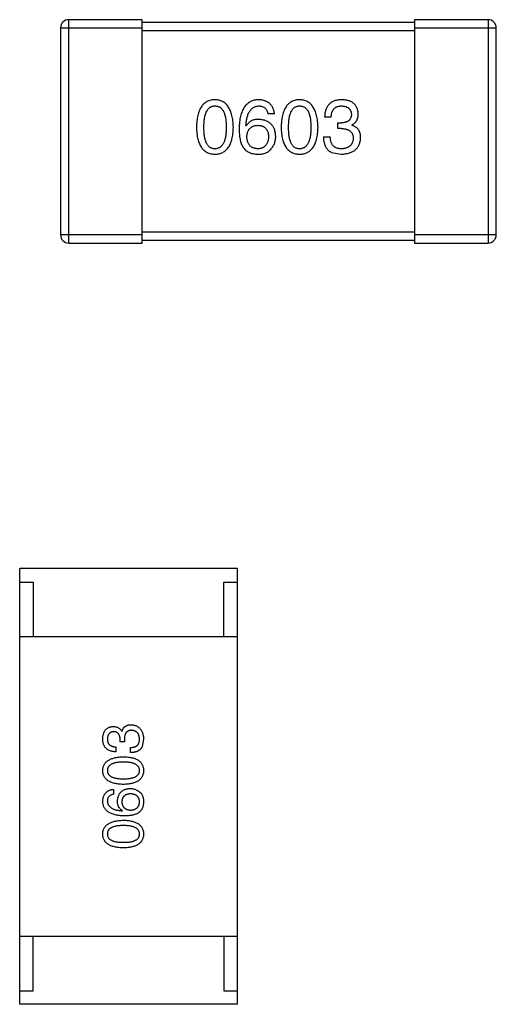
# Model space of a CAD drawing. Header units: inches. Extents: x -39 to 106, y -45 to 75.
# Tile 155 of 222: x 24.71 to 26.46, y 34.37 to 37.98. Entities that reach past the tile are written whole.
import ezdxf

# ---------------------------------------------------------------- set-up
doc = ezdxf.new("R2010")
doc.units = ezdxf.units.IN
doc.header["$LTSCALE"] = 1.21
doc.header["$MEASUREMENT"] = 0
doc.layers.get('0').update_dxf_attribs({"linetype": 'CONTINUOUS'})

msp = doc.modelspace()

# ---------------------------------------------------------------- linework, layer by layer
at = {"color": 7, "linetype": 'Continuous'}
for p, q in [((24.8856, 37.1636), (24.8856, 37.9836)), ((25.1556, 37.9836), (24.8856, 37.9836)), ((25.1556, 37.1636), (25.1556, 37.9836)), ((26.1556, 37.9736), (25.1556, 37.9736)), ((26.1556, 37.9836), (26.1556, 37.1636)), ((26.4256, 37.9836), (26.1556, 37.9836)), ((26.4256, 37.9836), (26.4256, 37.1636)), ((24.8556, 37.9536), (24.8556, 37.1936)), ((24.8556, 37.9536), (25.1556, 37.9536)), ((25.1556, 37.9436), (26.1556, 37.9436)), ((26.1556, 37.9536), (26.4556, 37.9536)), ((26.4556, 37.1936), (26.4556, 37.9536)), ((25.6412, 37.6374), (25.6171, 37.6374)), ((25.8493, 37.6254), (25.8253, 37.6254)), ((25.8734, 37.5838), (25.8734, 37.6046)), ((25.8734, 37.6046), (25.8865, 37.6046)), ((25.9247, 37.5969), (25.9247, 37.5958)), ((25.5374, 37.5937), (25.5363, 37.5948)), ((25.8854, 37.5838), (25.8734, 37.5838)), ((25.8209, 37.5532), (25.846, 37.5532)), ((25.8504, 37.4964), (25.8865, 37.4898)), ((26.1556, 37.2036), (25.1556, 37.2036)), ((25.1556, 37.1936), (24.8556, 37.1936)), ((24.8856, 37.1636), (25.1556, 37.1636)), ((25.1556, 37.1736), (26.1556, 37.1736)), ((26.4556, 37.1936), (26.1556, 37.1936)), ((26.1556, 37.1636), (26.4256, 37.1636)), ((24.7054, 34.3687), (24.7054, 35.9687)), ((25.5054, 35.9687), (24.7054, 35.9687)), ((25.5054, 34.3687), (25.5054, 35.9687)), ((24.7054, 35.9187), (24.7554, 35.9187)), ((24.7554, 35.9187), (24.7554, 35.7187)), ((25.4554, 35.7187), (25.4554, 35.9187)), ((25.4554, 35.9187), (25.5054, 35.9187)), ((24.7054, 35.7187), (25.5054, 35.7187)), ((25.0799, 35.3705), (25.0807, 35.3705)), ((25.0742, 35.332), (25.0742, 35.3418)), ((25.0897, 35.332), (25.0742, 35.332)), ((25.0897, 35.341), (25.0897, 35.332)), ((25.1602, 35.3418), (25.1553, 35.3148)), ((25.0586, 35.3139), (25.0586, 35.2959)), ((25.1127, 35.2926), (25.1127, 35.3115)), ((25.0496, 35.1578), (25.0496, 35.1398)), ((25.0815, 35.0791), (25.0824, 35.08)), ((24.7054, 34.6187), (25.5054, 34.6187)), ((24.7554, 34.4187), (24.7554, 34.6187)), ((25.4554, 34.6187), (25.4554, 34.4187)), ((24.7054, 34.4187), (24.7554, 34.4187)), ((25.4554, 34.4187), (25.5054, 34.4187)), ((25.5054, 34.3687), (24.7054, 34.3687))]:
    msp.add_line(p, q, dxfattribs=at)
for centre, start, end in [((24.8856, 37.9536), 90, 180), ((26.4256, 37.9536), 0, 90), ((24.8856, 37.1936), 180, 270), ((26.4256, 37.1936), 270, 0)]:
    msp.add_arc(centre, 0.03, start, end, dxfattribs=at)
for points, knots in [([(25.4224, 37.6898), (25.4197, 37.6897), (25.4145, 37.6895), (25.407, 37.6882), (25.4, 37.6861), (25.3935, 37.6832), (25.3875, 37.6796), (25.382, 37.6751), (25.3769, 37.6699), (25.3725, 37.6638), (25.3685, 37.6571), (25.365, 37.6495), (25.362, 37.6412), (25.3595, 37.6321), (25.3575, 37.6222), (25.356, 37.6116), (25.355, 37.6001), (25.3547, 37.5923), (25.3546, 37.5882)], [0, 0, 0, 0, 0.057911, 0.113262, 0.165956, 0.217443, 0.268511, 0.319665, 0.372, 0.426129, 0.483365, 0.543779, 0.607756, 0.676562, 0.749704, 0.827713, 0.911177, 1, 1, 1, 1]), ([(25.4901, 37.5882), (25.49, 37.5922), (25.4896, 37.6), (25.4885, 37.6113), (25.4869, 37.6219), (25.4848, 37.6317), (25.4823, 37.6407), (25.4793, 37.649), (25.4757, 37.6565), (25.4717, 37.6633), (25.4672, 37.6693), (25.4623, 37.6746), (25.4568, 37.6791), (25.4508, 37.6828), (25.4444, 37.6857), (25.4375, 37.6879), (25.4301, 37.6894), (25.425, 37.6897), (25.4224, 37.6898)], [0, 0, 0, 0, 0.088475, 0.171606, 0.249595, 0.322626, 0.391327, 0.455765, 0.516374, 0.573675, 0.628522, 0.681161, 0.732559, 0.783563, 0.83504, 0.887639, 0.942585, 1, 1, 1, 1]), ([(25.5833, 37.6898), (25.5804, 37.6897), (25.5749, 37.6893), (25.5669, 37.6879), (25.5594, 37.6856), (25.5525, 37.6825), (25.5461, 37.6787), (25.5402, 37.674), (25.5348, 37.6685), (25.5301, 37.6622), (25.5258, 37.6552), (25.5221, 37.6473), (25.5189, 37.6387), (25.5163, 37.6292), (25.5142, 37.619), (25.5127, 37.608), (25.5115, 37.5962), (25.5113, 37.588), (25.5111, 37.5838)], [0, 0, 0, 0, 0.058957, 0.115262, 0.16907, 0.221312, 0.273147, 0.324961, 0.377649, 0.432026, 0.488925, 0.549039, 0.612912, 0.680653, 0.753056, 0.830314, 0.912483, 1, 1, 1, 1]), ([(25.6412, 37.6374), (25.6409, 37.6394), (25.6405, 37.6433), (25.6392, 37.6489), (25.6376, 37.6542), (25.6356, 37.6591), (25.6333, 37.6637), (25.6305, 37.6678), (25.6275, 37.6717), (25.6241, 37.6752), (25.6202, 37.6783), (25.616, 37.681), (25.6115, 37.6834), (25.6065, 37.6854), (25.6012, 37.6871), (25.5956, 37.6884), (25.5895, 37.6893), (25.5854, 37.6897), (25.5833, 37.6898)], [0, 0, 0, 0, 0.06947, 0.136096, 0.199592, 0.260665, 0.319672, 0.377156, 0.433415, 0.489984, 0.546535, 0.604276, 0.663499, 0.725182, 0.788953, 0.855683, 0.926216, 1, 1, 1, 1]), ([(25.7332, 37.6898), (25.7306, 37.6897), (25.7254, 37.6895), (25.7179, 37.6882), (25.7109, 37.6861), (25.7044, 37.6832), (25.6983, 37.6796), (25.6928, 37.6751), (25.6878, 37.6699), (25.6833, 37.6638), (25.6793, 37.6571), (25.6759, 37.6495), (25.6729, 37.6412), (25.6704, 37.6321), (25.6684, 37.6222), (25.6669, 37.6116), (25.6659, 37.6001), (25.6656, 37.5923), (25.6655, 37.5882)], [0, 0, 0, 0, 0.057911, 0.113262, 0.165956, 0.217443, 0.268511, 0.319665, 0.372, 0.426129, 0.483365, 0.543779, 0.607756, 0.676562, 0.749704, 0.827713, 0.911177, 1, 1, 1, 1]), ([(25.801, 37.5882), (25.8008, 37.5922), (25.8005, 37.6), (25.7993, 37.6113), (25.7977, 37.6219), (25.7957, 37.6317), (25.7932, 37.6407), (25.7901, 37.649), (25.7866, 37.6565), (25.7826, 37.6633), (25.7781, 37.6693), (25.7731, 37.6746), (25.7677, 37.6791), (25.7617, 37.6828), (25.7553, 37.6857), (25.7483, 37.6879), (25.741, 37.6894), (25.7358, 37.6897), (25.7332, 37.6898)], [0, 0, 0, 0, 0.088475, 0.171606, 0.249595, 0.322626, 0.391327, 0.455765, 0.516374, 0.573675, 0.628522, 0.681161, 0.732559, 0.783563, 0.83504, 0.887639, 0.942585, 1, 1, 1, 1]), ([(25.8887, 37.6898), (25.8862, 37.6898), (25.8813, 37.6896), (25.8742, 37.6887), (25.8675, 37.6874), (25.8614, 37.6855), (25.8557, 37.6832), (25.8505, 37.6804), (25.8458, 37.6771), (25.8416, 37.6732), (25.8378, 37.669), (25.8346, 37.6641), (25.8318, 37.6588), (25.8295, 37.6531), (25.8277, 37.6468), (25.8264, 37.6401), (25.8255, 37.6329), (25.8254, 37.6279), (25.8253, 37.6254)], [0, 0, 0, 0, 0.073232, 0.142595, 0.207997, 0.270074, 0.329156, 0.386529, 0.441846, 0.496976, 0.551877, 0.607941, 0.665637, 0.725446, 0.788542, 0.855101, 0.925196, 1, 1, 1, 1]), ([(25.9488, 37.6385), (25.9486, 37.6405), (25.9483, 37.6444), (25.9472, 37.65), (25.9458, 37.6552), (25.9439, 37.6601), (25.9416, 37.6646), (25.9389, 37.6688), (25.9357, 37.6726), (25.9321, 37.676), (25.9282, 37.6791), (25.9237, 37.6817), (25.9189, 37.684), (25.9137, 37.6859), (25.908, 37.6875), (25.9019, 37.6886), (25.8954, 37.6895), (25.891, 37.6897), (25.8887, 37.6898)], [0, 0, 0, 0, 0.067521, 0.132139, 0.193339, 0.252064, 0.309083, 0.364848, 0.420021, 0.475612, 0.532002, 0.589602, 0.649896, 0.712634, 0.778603, 0.848416, 0.922155, 1, 1, 1, 1]), ([(25.3819, 37.5882), (25.382, 37.5914), (25.382, 37.5975), (25.3825, 37.6065), (25.3833, 37.6148), (25.3843, 37.6225), (25.3858, 37.6295), (25.3875, 37.636), (25.3895, 37.6419), (25.3919, 37.6471), (25.3946, 37.6518), (25.3976, 37.6558), (25.4009, 37.6592), (25.4046, 37.6621), (25.4086, 37.6643), (25.4129, 37.6658), (25.4175, 37.6667), (25.4207, 37.6668), (25.4224, 37.6669)], [0, 0, 0, 0, 0.096452, 0.187278, 0.271765, 0.350519, 0.423437, 0.491321, 0.554011, 0.612224, 0.666281, 0.717003, 0.764884, 0.811423, 0.856783, 0.902993, 0.950236, 1, 1, 1, 1]), ([(25.4224, 37.6669), (25.424, 37.6668), (25.4273, 37.6667), (25.4321, 37.6658), (25.4365, 37.6643), (25.4406, 37.6621), (25.4444, 37.6592), (25.4478, 37.6558), (25.4509, 37.6518), (25.4537, 37.6472), (25.4561, 37.6419), (25.4582, 37.636), (25.46, 37.6296), (25.4614, 37.6225), (25.4625, 37.6148), (25.4633, 37.6065), (25.4638, 37.5975), (25.4639, 37.5914), (25.4639, 37.5882)], [0, 0, 0, 0, 0.050604, 0.098688, 0.145699, 0.191791, 0.238625, 0.286717, 0.337546, 0.391814, 0.449755, 0.512106, 0.579685, 0.652048, 0.730262, 0.814146, 0.904281, 1, 1, 1, 1]), ([(25.5363, 37.5948), (25.5365, 37.5976), (25.5369, 37.6031), (25.5379, 37.611), (25.5392, 37.6185), (25.5407, 37.6254), (25.5426, 37.6318), (25.5448, 37.6376), (25.5473, 37.643), (25.5501, 37.6478), (25.5532, 37.652), (25.5566, 37.6558), (25.5603, 37.659), (25.5643, 37.6616), (25.5686, 37.6638), (25.5732, 37.6653), (25.5781, 37.6665), (25.5815, 37.6668), (25.5833, 37.6669)], [0, 0, 0, 0, 0.089218, 0.173709, 0.252753, 0.326963, 0.397099, 0.462534, 0.524018, 0.582178, 0.637235, 0.689955, 0.741228, 0.791618, 0.841661, 0.892925, 0.945259, 1, 1, 1, 1]), ([(25.5833, 37.6669), (25.5855, 37.6668), (25.5899, 37.6667), (25.596, 37.6652), (25.6014, 37.6629), (25.6061, 37.6597), (25.61, 37.6554), (25.6132, 37.6502), (25.6157, 37.6441), (25.6166, 37.6397), (25.6171, 37.6374)], [0, 0, 0, 0, 0.136586, 0.261496, 0.378089, 0.490612, 0.605522, 0.725767, 0.8561, 1, 1, 1, 1]), ([(25.6928, 37.5882), (25.6928, 37.5914), (25.6929, 37.5975), (25.6934, 37.6065), (25.6941, 37.6148), (25.6952, 37.6225), (25.6967, 37.6295), (25.6983, 37.636), (25.7004, 37.6419), (25.7028, 37.6471), (25.7054, 37.6518), (25.7084, 37.6558), (25.7118, 37.6592), (25.7154, 37.6621), (25.7195, 37.6643), (25.7238, 37.6658), (25.7284, 37.6667), (25.7316, 37.6668), (25.7332, 37.6669)], [0, 0, 0, 0, 0.096452, 0.187278, 0.271765, 0.350519, 0.423437, 0.491321, 0.554011, 0.612224, 0.666281, 0.717003, 0.764884, 0.811423, 0.856783, 0.902993, 0.950236, 1, 1, 1, 1]), ([(25.7332, 37.6669), (25.7349, 37.6668), (25.7382, 37.6667), (25.7429, 37.6658), (25.7474, 37.6643), (25.7515, 37.6621), (25.7552, 37.6592), (25.7587, 37.6558), (25.7617, 37.6518), (25.7646, 37.6472), (25.767, 37.6419), (25.7691, 37.636), (25.7708, 37.6296), (25.7723, 37.6225), (25.7734, 37.6148), (25.7742, 37.6065), (25.7747, 37.5975), (25.7747, 37.5914), (25.7748, 37.5882)], [0, 0, 0, 0, 0.050604, 0.098688, 0.145699, 0.191791, 0.238625, 0.286717, 0.337546, 0.391814, 0.449755, 0.512106, 0.579685, 0.652048, 0.730262, 0.814146, 0.904281, 1, 1, 1, 1]), ([(25.8493, 37.6254), (25.8494, 37.627), (25.8495, 37.6303), (25.8501, 37.635), (25.8509, 37.6394), (25.852, 37.6435), (25.8534, 37.6472), (25.8552, 37.6506), (25.8571, 37.6538), (25.8594, 37.6565), (25.8619, 37.659), (25.8648, 37.6611), (25.8679, 37.6629), (25.8713, 37.6644), (25.875, 37.6655), (25.8789, 37.6663), (25.8832, 37.6668), (25.8861, 37.6669), (25.8876, 37.6669)], [0, 0, 0, 0, 0.078134, 0.15164, 0.221358, 0.286689, 0.348614, 0.407697, 0.464247, 0.520153, 0.574432, 0.629291, 0.684538, 0.742032, 0.801329, 0.863637, 0.930123, 1, 1, 1, 1]), ([(25.9236, 37.6363), (25.9236, 37.635), (25.9234, 37.6326), (25.9229, 37.6291), (25.9221, 37.6259), (25.921, 37.6229), (25.9196, 37.62), (25.9179, 37.6175), (25.916, 37.6151), (25.9138, 37.613), (25.9114, 37.6111), (25.9086, 37.6095), (25.9056, 37.6081), (25.9023, 37.6069), (25.8987, 37.606), (25.8949, 37.6053), (25.8908, 37.6048), (25.8879, 37.6047), (25.8865, 37.6046)], [0, 0, 0, 0, 0.067741, 0.131599, 0.192143, 0.249977, 0.306453, 0.361639, 0.416449, 0.471489, 0.527582, 0.584873, 0.644974, 0.70814, 0.77492, 0.845909, 0.920585, 1, 1, 1, 1]), ([(25.8876, 37.6669), (25.889, 37.6668), (25.8916, 37.6667), (25.8955, 37.6662), (25.8991, 37.6655), (25.9025, 37.6647), (25.9057, 37.6635), (25.9085, 37.6621), (25.9112, 37.6606), (25.9136, 37.6587), (25.9157, 37.6567), (25.9176, 37.6544), (25.9193, 37.652), (25.9206, 37.6493), (25.9218, 37.6463), (25.9226, 37.6432), (25.9233, 37.6398), (25.9235, 37.6375), (25.9236, 37.6363)], [0, 0, 0, 0, 0.078051, 0.151197, 0.220412, 0.286742, 0.34933, 0.409464, 0.467368, 0.52298, 0.578639, 0.633998, 0.690142, 0.746855, 0.805868, 0.867776, 0.932345, 1, 1, 1, 1]), ([(25.9247, 37.5969), (25.9266, 37.5979), (25.9304, 37.5998), (25.9353, 37.6035), (25.9395, 37.6078), (25.943, 37.6127), (25.9456, 37.6183), (25.9475, 37.6245), (25.9486, 37.6313), (25.9487, 37.636), (25.9488, 37.6385)], [0, 0, 0, 0, 0.125227, 0.244792, 0.361427, 0.478215, 0.59667, 0.722058, 0.856314, 1, 1, 1, 1]), ([(25.5833, 37.6177), (25.5806, 37.6176), (25.5755, 37.6175), (25.5682, 37.6164), (25.5615, 37.6145), (25.5554, 37.6119), (25.5499, 37.6085), (25.545, 37.6043), (25.5408, 37.5993), (25.5385, 37.5956), (25.5374, 37.5937)], [0, 0, 0, 0, 0.144617, 0.279572, 0.40596, 0.526097, 0.64389, 0.760003, 0.877724, 1, 1, 1, 1]), ([(25.5396, 37.5532), (25.5397, 37.5549), (25.5399, 37.5582), (25.5406, 37.5629), (25.5416, 37.5673), (25.5428, 37.5714), (25.5444, 37.5752), (25.5462, 37.5787), (25.5483, 37.5819), (25.5507, 37.5847), (25.5534, 37.5872), (25.5564, 37.5894), (25.5596, 37.5913), (25.5631, 37.5928), (25.567, 37.5941), (25.5711, 37.595), (25.5754, 37.5956), (25.5784, 37.5958), (25.58, 37.5958)], [0, 0, 0, 0, 0.076072, 0.148369, 0.216753, 0.281358, 0.342792, 0.401604, 0.458929, 0.514444, 0.569818, 0.625343, 0.681554, 0.739608, 0.800134, 0.863477, 0.929547, 1, 1, 1, 1]), ([(25.58, 37.5958), (25.5815, 37.5958), (25.5844, 37.5956), (25.5887, 37.595), (25.5927, 37.5941), (25.5964, 37.5929), (25.5998, 37.5914), (25.603, 37.5896), (25.6058, 37.5874), (25.6085, 37.585), (25.6108, 37.5822), (25.6129, 37.5791), (25.6146, 37.5757), (25.6162, 37.572), (25.6173, 37.568), (25.6183, 37.5637), (25.619, 37.5591), (25.6192, 37.556), (25.6193, 37.5543)], [0, 0, 0, 0, 0.069884, 0.136529, 0.199638, 0.259844, 0.317774, 0.374356, 0.430026, 0.485148, 0.5409, 0.597889, 0.657472, 0.718614, 0.783613, 0.85129, 0.923712, 1, 1, 1, 1]), ([(25.6456, 37.5554), (25.6454, 37.5578), (25.6452, 37.5623), (25.6442, 37.569), (25.6428, 37.5752), (25.641, 37.581), (25.6387, 37.5864), (25.6359, 37.5913), (25.6327, 37.5959), (25.6289, 37.6), (25.6248, 37.6037), (25.6202, 37.607), (25.6151, 37.6098), (25.6097, 37.6123), (25.6037, 37.6143), (25.5973, 37.6159), (25.5904, 37.6171), (25.5857, 37.6175), (25.5833, 37.6177)], [0, 0, 0, 0, 0.071527, 0.139094, 0.20346, 0.264939, 0.323904, 0.381383, 0.437591, 0.493343, 0.549401, 0.606085, 0.664838, 0.725424, 0.788712, 0.855452, 0.925772, 1, 1, 1, 1]), ([(25.9575, 37.551), (25.9575, 37.5525), (25.9575, 37.5553), (25.957, 37.5593), (25.9565, 37.5632), (25.9555, 37.5669), (25.9544, 37.5704), (25.953, 37.5737), (25.9513, 37.5768), (25.9494, 37.5798), (25.9472, 37.5825), (25.9447, 37.585), (25.942, 37.5873), (25.9391, 37.5894), (25.9358, 37.5913), (25.9324, 37.5931), (25.9287, 37.5946), (25.9261, 37.5954), (25.9247, 37.5958)], [0, 0, 0, 0, 0.071215, 0.138707, 0.20396, 0.266995, 0.327734, 0.387609, 0.445602, 0.503345, 0.561136, 0.618597, 0.677672, 0.738255, 0.799989, 0.863961, 0.930555, 1, 1, 1, 1]), ([(25.3546, 37.5882), (25.3547, 37.5843), (25.355, 37.5766), (25.356, 37.5656), (25.3575, 37.5553), (25.3595, 37.5457), (25.362, 37.5369), (25.365, 37.5289), (25.3685, 37.5215), (25.3725, 37.515), (25.3769, 37.5091), (25.382, 37.5041), (25.3875, 37.4998), (25.3935, 37.4962), (25.4, 37.4935), (25.407, 37.4914), (25.4145, 37.4902), (25.4197, 37.49), (25.4224, 37.4898)], [0, 0, 0, 0, 0.087693, 0.170223, 0.247496, 0.319826, 0.387768, 0.451403, 0.511459, 0.568358, 0.622671, 0.675251, 0.726739, 0.778422, 0.830759, 0.884394, 0.940865, 1, 1, 1, 1]), ([(25.4224, 37.5095), (25.4207, 37.5096), (25.4175, 37.5097), (25.4129, 37.5106), (25.4086, 37.5121), (25.4046, 37.5144), (25.4009, 37.5171), (25.3976, 37.5206), (25.3946, 37.5246), (25.3919, 37.5293), (25.3895, 37.5345), (25.3875, 37.5404), (25.3858, 37.5469), (25.3843, 37.5539), (25.3833, 37.5616), (25.3825, 37.5699), (25.382, 37.5789), (25.382, 37.585), (25.3819, 37.5882)], [0, 0, 0, 0, 0.049766, 0.097012, 0.143225, 0.188786, 0.235079, 0.282962, 0.333687, 0.387747, 0.445963, 0.508657, 0.576545, 0.649868, 0.72822, 0.812712, 0.903543, 1, 1, 1, 1]), ([(25.4224, 37.4898), (25.425, 37.49), (25.4302, 37.4902), (25.4377, 37.4914), (25.4447, 37.4935), (25.4512, 37.4962), (25.4573, 37.4998), (25.4628, 37.5041), (25.4678, 37.5092), (25.4723, 37.515), (25.4763, 37.5216), (25.4797, 37.5289), (25.4827, 37.5369), (25.4852, 37.5457), (25.4872, 37.5553), (25.4887, 37.5656), (25.4897, 37.5766), (25.49, 37.5843), (25.4901, 37.5882)], [0, 0, 0, 0, 0.059134, 0.115603, 0.169236, 0.221572, 0.273254, 0.32474, 0.377319, 0.431815, 0.488555, 0.548609, 0.612242, 0.680182, 0.75251, 0.829782, 0.91231, 1, 1, 1, 1]), ([(25.4639, 37.5882), (25.4639, 37.5851), (25.4638, 37.579), (25.4633, 37.5702), (25.4625, 37.562), (25.4614, 37.5544), (25.46, 37.5473), (25.4582, 37.5409), (25.4561, 37.535), (25.4537, 37.5298), (25.4509, 37.5251), (25.4478, 37.5211), (25.4444, 37.5176), (25.4406, 37.5148), (25.4365, 37.5125), (25.4321, 37.5108), (25.4273, 37.5098), (25.424, 37.5096), (25.4224, 37.5095)], [0, 0, 0, 0, 0.094834, 0.184067, 0.267029, 0.344713, 0.417334, 0.484367, 0.546941, 0.604717, 0.65953, 0.710539, 0.759381, 0.806382, 0.853027, 0.900623, 0.949121, 1, 1, 1, 1]), ([(25.5111, 37.5838), (25.5112, 37.5803), (25.5112, 37.5734), (25.5119, 37.5634), (25.513, 37.554), (25.5146, 37.5452), (25.5165, 37.537), (25.519, 37.5294), (25.5219, 37.5224), (25.5242, 37.5182), (25.5253, 37.5161)], [0, 0, 0, 0, 0.151498, 0.29521, 0.430242, 0.557137, 0.677306, 0.790845, 0.898111, 1, 1, 1, 1]), ([(25.6655, 37.5882), (25.6656, 37.5843), (25.6659, 37.5766), (25.6669, 37.5656), (25.6684, 37.5553), (25.6704, 37.5457), (25.6729, 37.5369), (25.6759, 37.5289), (25.6793, 37.5215), (25.6834, 37.515), (25.6878, 37.5091), (25.6928, 37.5041), (25.6983, 37.4998), (25.7044, 37.4962), (25.7109, 37.4935), (25.7179, 37.4914), (25.7254, 37.4902), (25.7306, 37.49), (25.7332, 37.4898)], [0, 0, 0, 0, 0.087693, 0.170223, 0.247496, 0.319826, 0.387768, 0.451403, 0.511459, 0.568358, 0.622671, 0.675251, 0.726739, 0.778422, 0.830759, 0.884394, 0.940865, 1, 1, 1, 1]), ([(25.7332, 37.5095), (25.7316, 37.5096), (25.7284, 37.5097), (25.7238, 37.5106), (25.7194, 37.5121), (25.7155, 37.5144), (25.7118, 37.5171), (25.7084, 37.5206), (25.7054, 37.5246), (25.7028, 37.5293), (25.7004, 37.5345), (25.6983, 37.5404), (25.6967, 37.5469), (25.6952, 37.5539), (25.6941, 37.5616), (25.6934, 37.5699), (25.6929, 37.5789), (25.6928, 37.585), (25.6928, 37.5882)], [0, 0, 0, 0, 0.049766, 0.097012, 0.143225, 0.188786, 0.235079, 0.282962, 0.333687, 0.387747, 0.445963, 0.508657, 0.576545, 0.649868, 0.72822, 0.812712, 0.903543, 1, 1, 1, 1]), ([(25.7332, 37.4898), (25.7359, 37.49), (25.7411, 37.4902), (25.7486, 37.4914), (25.7556, 37.4935), (25.7621, 37.4962), (25.7681, 37.4998), (25.7737, 37.5041), (25.7787, 37.5092), (25.7832, 37.515), (25.7871, 37.5216), (25.7906, 37.5289), (25.7936, 37.5369), (25.7961, 37.5457), (25.7981, 37.5553), (25.7996, 37.5656), (25.8006, 37.5766), (25.8009, 37.5843), (25.801, 37.5882)], [0, 0, 0, 0, 0.059134, 0.115603, 0.169236, 0.221572, 0.273254, 0.32474, 0.377319, 0.431815, 0.488555, 0.548609, 0.612242, 0.680182, 0.75251, 0.829782, 0.91231, 1, 1, 1, 1]), ([(25.7748, 37.5882), (25.7747, 37.5851), (25.7747, 37.579), (25.7742, 37.5702), (25.7734, 37.562), (25.7723, 37.5544), (25.7708, 37.5473), (25.7691, 37.5409), (25.767, 37.535), (25.7645, 37.5298), (25.7618, 37.5251), (25.7587, 37.5211), (25.7553, 37.5176), (25.7515, 37.5148), (25.7474, 37.5125), (25.743, 37.5108), (25.7382, 37.5098), (25.7349, 37.5096), (25.7332, 37.5095)], [0, 0, 0, 0, 0.094834, 0.184067, 0.267029, 0.344713, 0.417334, 0.484367, 0.546941, 0.604717, 0.65953, 0.710539, 0.759381, 0.806382, 0.853027, 0.900623, 0.949121, 1, 1, 1, 1]), ([(25.8854, 37.5838), (25.8872, 37.5838), (25.8907, 37.5838), (25.8958, 37.5833), (25.9005, 37.5827), (25.9049, 37.5816), (25.909, 37.5804), (25.9127, 37.5789), (25.916, 37.577), (25.919, 37.5749), (25.9217, 37.5725), (25.9239, 37.5698), (25.9259, 37.5668), (25.9275, 37.5635), (25.9287, 37.56), (25.9296, 37.5562), (25.9301, 37.5521), (25.9302, 37.5492), (25.9302, 37.5478)], [0, 0, 0, 0, 0.082495, 0.159728, 0.232496, 0.300725, 0.365163, 0.425859, 0.483728, 0.538892, 0.592921, 0.646195, 0.699968, 0.754746, 0.811387, 0.870806, 0.933482, 1, 1, 1, 1]), ([(25.5811, 37.5095), (25.5795, 37.5096), (25.5764, 37.5097), (25.5719, 37.5104), (25.5677, 37.5113), (25.5638, 37.5126), (25.5601, 37.5142), (25.5568, 37.5161), (25.5537, 37.5183), (25.551, 37.521), (25.5485, 37.5238), (25.5464, 37.5271), (25.5444, 37.5307), (25.5429, 37.5346), (25.5416, 37.5388), (25.5406, 37.5433), (25.5399, 37.5481), (25.5397, 37.5515), (25.5396, 37.5532)], [0, 0, 0, 0, 0.070403, 0.137196, 0.200053, 0.260887, 0.31876, 0.37535, 0.430743, 0.485927, 0.541678, 0.598832, 0.657726, 0.719441, 0.783504, 0.851852, 0.923533, 1, 1, 1, 1]), ([(25.6193, 37.5543), (25.6192, 37.5526), (25.619, 37.5492), (25.6183, 37.5444), (25.6174, 37.5398), (25.6162, 37.5356), (25.6148, 37.5317), (25.613, 37.5281), (25.611, 37.5248), (25.6087, 37.5218), (25.6062, 37.5191), (25.6034, 37.5168), (25.6003, 37.5147), (25.597, 37.513), (25.5934, 37.5117), (25.5895, 37.5106), (25.5854, 37.5099), (25.5825, 37.5096), (25.5811, 37.5095)], [0, 0, 0, 0, 0.078863, 0.153308, 0.223539, 0.289857, 0.35341, 0.413572, 0.471721, 0.528235, 0.584279, 0.638781, 0.69466, 0.751251, 0.809198, 0.869697, 0.933318, 1, 1, 1, 1]), ([(25.6259, 37.5062), (25.6275, 37.508), (25.6306, 37.5114), (25.6346, 37.517), (25.6379, 37.5228), (25.6408, 37.5288), (25.6429, 37.5352), (25.6445, 37.5417), (25.6454, 37.5485), (25.6455, 37.5531), (25.6456, 37.5554)], [0, 0, 0, 0, 0.129393, 0.255335, 0.378531, 0.500878, 0.622934, 0.746191, 0.87096, 1, 1, 1, 1]), ([(25.8209, 37.5532), (25.821, 37.5514), (25.8211, 37.548), (25.8215, 37.5428), (25.8222, 37.538), (25.8231, 37.5333), (25.8242, 37.5289), (25.8255, 37.5248), (25.8271, 37.5209), (25.8288, 37.5172), (25.8307, 37.5137), (25.8329, 37.5105), (25.8353, 37.5075), (25.8379, 37.5048), (25.8407, 37.5023), (25.8437, 37.5001), (25.847, 37.4981), (25.8493, 37.497), (25.8504, 37.4964)], [0, 0, 0, 0, 0.078937, 0.154495, 0.226898, 0.296844, 0.363348, 0.427781, 0.48946, 0.549586, 0.607902, 0.664733, 0.720805, 0.776157, 0.831175, 0.886736, 0.943094, 1, 1, 1, 1]), ([(25.8876, 37.5095), (25.8859, 37.5095), (25.8828, 37.5096), (25.8782, 37.5101), (25.8738, 37.511), (25.8699, 37.5122), (25.8661, 37.5137), (25.8628, 37.5156), (25.8597, 37.5178), (25.8569, 37.5204), (25.8545, 37.5233), (25.8523, 37.5266), (25.8505, 37.5302), (25.849, 37.5342), (25.8477, 37.5384), (25.8469, 37.5431), (25.8462, 37.548), (25.8461, 37.5515), (25.846, 37.5532)], [0, 0, 0, 0, 0.071272, 0.13882, 0.201858, 0.262757, 0.320043, 0.376709, 0.431462, 0.486034, 0.541209, 0.597703, 0.65589, 0.717768, 0.782056, 0.850407, 0.92277, 1, 1, 1, 1]), ([(25.8865, 37.4898), (25.8892, 37.49), (25.8946, 37.4902), (25.9023, 37.4911), (25.9095, 37.4926), (25.9163, 37.4944), (25.9225, 37.4966), (25.9282, 37.4994), (25.9335, 37.5025), (25.9382, 37.5061), (25.9424, 37.5102), (25.9461, 37.5147), (25.9493, 37.5197), (25.952, 37.5251), (25.9542, 37.531), (25.9558, 37.5373), (25.957, 37.544), (25.9574, 37.5486), (25.9575, 37.551)], [0, 0, 0, 0, 0.078078, 0.151942, 0.221594, 0.28726, 0.350176, 0.409768, 0.467648, 0.523784, 0.578904, 0.634014, 0.689819, 0.746826, 0.805875, 0.867063, 0.931764, 1, 1, 1, 1]), ([(25.9302, 37.5478), (25.9301, 37.5463), (25.9299, 37.5434), (25.9291, 37.5393), (25.9281, 37.5354), (25.9268, 37.5319), (25.9252, 37.5285), (25.9233, 37.5254), (25.921, 37.5227), (25.9185, 37.5201), (25.9156, 37.5178), (25.9125, 37.5158), (25.9091, 37.5141), (25.9054, 37.5126), (25.9013, 37.5115), (25.897, 37.5105), (25.8924, 37.5098), (25.8892, 37.5096), (25.8876, 37.5095)], [0, 0, 0, 0, 0.068514, 0.133941, 0.195994, 0.255362, 0.312994, 0.369441, 0.424687, 0.480522, 0.537148, 0.594801, 0.654411, 0.716817, 0.781981, 0.850498, 0.923306, 1, 1, 1, 1]), ([(25.5253, 37.5161), (25.5268, 37.5141), (25.5298, 37.5101), (25.535, 37.5049), (25.5407, 37.5005), (25.5469, 37.4968), (25.5536, 37.4939), (25.5609, 37.4918), (25.5686, 37.4903), (25.574, 37.49), (25.5767, 37.4898)], [0, 0, 0, 0, 0.125033, 0.246266, 0.36603, 0.485265, 0.606781, 0.732144, 0.862551, 1, 1, 1, 1]), ([(25.5767, 37.4898), (25.5795, 37.4898), (25.5849, 37.4897), (25.5927, 37.4903), (25.5999, 37.4915), (25.6064, 37.4932), (25.6123, 37.4956), (25.6175, 37.4985), (25.6221, 37.502), (25.6246, 37.5048), (25.6259, 37.5062)], [0, 0, 0, 0, 0.156782, 0.301945, 0.436395, 0.561474, 0.678489, 0.78853, 0.894967, 1, 1, 1, 1]), ([(25.0807, 35.3705), (25.081, 35.3715), (25.0817, 35.3734), (25.0828, 35.3762), (25.0841, 35.3788), (25.0855, 35.3813), (25.0871, 35.3835), (25.0889, 35.3855), (25.0907, 35.3873), (25.0928, 35.389), (25.095, 35.3904), (25.0973, 35.3917), (25.0998, 35.3927), (25.1024, 35.3936), (25.1052, 35.3943), (25.1081, 35.3947), (25.1112, 35.395), (25.1133, 35.3951), (25.1143, 35.3951)], [0, 0, 0, 0, 0.069445, 0.136039, 0.200011, 0.261745, 0.322328, 0.381403, 0.438864, 0.496655, 0.554398, 0.612391, 0.672266, 0.733005, 0.79604, 0.861293, 0.928785, 1, 1, 1, 1]), ([(25.1143, 35.3951), (25.1161, 35.395), (25.1196, 35.3947), (25.1247, 35.3938), (25.1294, 35.3926), (25.1338, 35.3909), (25.1378, 35.3889), (25.1416, 35.3865), (25.145, 35.3837), (25.148, 35.3806), (25.1507, 35.377), (25.1531, 35.3731), (25.1551, 35.3688), (25.1568, 35.3641), (25.1582, 35.3591), (25.1593, 35.3537), (25.1599, 35.3479), (25.1601, 35.3439), (25.1602, 35.3418)], [0, 0, 0, 0, 0.068236, 0.132937, 0.194125, 0.253174, 0.310181, 0.365986, 0.421096, 0.476216, 0.532352, 0.590232, 0.649824, 0.71274, 0.778406, 0.848058, 0.921922, 1, 1, 1, 1]), ([(25.0102, 35.3434), (25.0103, 35.3452), (25.0105, 35.3485), (25.0111, 35.3534), (25.012, 35.358), (25.0132, 35.3622), (25.0146, 35.3661), (25.0163, 35.3697), (25.0183, 35.3731), (25.0206, 35.376), (25.0232, 35.3787), (25.026, 35.3811), (25.0291, 35.3831), (25.0325, 35.3849), (25.0362, 35.3863), (25.0401, 35.3874), (25.0443, 35.3882), (25.0473, 35.3884), (25.0488, 35.3885)], [0, 0, 0, 0, 0.077845, 0.151584, 0.221397, 0.287366, 0.350104, 0.410398, 0.467998, 0.524388, 0.579979, 0.635152, 0.690917, 0.747936, 0.806661, 0.867861, 0.932479, 1, 1, 1, 1]), ([(25.0504, 35.3697), (25.0495, 35.3696), (25.0478, 35.3694), (25.0452, 35.3689), (25.0429, 35.3683), (25.0407, 35.3674), (25.0386, 35.3664), (25.0368, 35.3651), (25.0351, 35.3637), (25.0335, 35.3621), (25.0322, 35.3603), (25.031, 35.3583), (25.03, 35.3562), (25.0291, 35.3538), (25.0285, 35.3513), (25.028, 35.3486), (25.0276, 35.3457), (25.0275, 35.3437), (25.0274, 35.3426)], [0, 0, 0, 0, 0.067655, 0.132224, 0.194132, 0.253145, 0.309858, 0.366002, 0.421361, 0.47702, 0.532632, 0.590536, 0.65067, 0.713258, 0.779588, 0.848803, 0.921949, 1, 1, 1, 1]), ([(25.0488, 35.3885), (25.0506, 35.3885), (25.0541, 35.3884), (25.0592, 35.3875), (25.0639, 35.3861), (25.068, 35.3842), (25.0717, 35.3816), (25.075, 35.3784), (25.0778, 35.3747), (25.0792, 35.3719), (25.0799, 35.3705)], [0, 0, 0, 0, 0.143686, 0.277942, 0.40333, 0.521785, 0.638573, 0.755208, 0.874773, 1, 1, 1, 1]), ([(25.0742, 35.3418), (25.0741, 35.3429), (25.074, 35.345), (25.0737, 35.3481), (25.0731, 35.351), (25.0724, 35.3537), (25.0715, 35.3561), (25.0705, 35.3584), (25.0693, 35.3605), (25.0679, 35.3623), (25.0663, 35.364), (25.0645, 35.3654), (25.0626, 35.3667), (25.0605, 35.3677), (25.0582, 35.3685), (25.0558, 35.3691), (25.0531, 35.3695), (25.0513, 35.3696), (25.0504, 35.3697)], [0, 0, 0, 0, 0.079415, 0.154091, 0.22508, 0.29186, 0.355026, 0.415127, 0.472418, 0.528511, 0.583551, 0.638361, 0.693547, 0.750023, 0.807857, 0.868401, 0.932259, 1, 1, 1, 1]), ([(25.1168, 35.3746), (25.1157, 35.3746), (25.1136, 35.3745), (25.1105, 35.3741), (25.1076, 35.3735), (25.105, 35.3726), (25.1025, 35.3714), (25.1003, 35.3699), (25.0982, 35.3682), (25.0965, 35.3662), (25.0949, 35.364), (25.0935, 35.3615), (25.0923, 35.3587), (25.0914, 35.3556), (25.0906, 35.3523), (25.0901, 35.3488), (25.0898, 35.345), (25.0897, 35.3423), (25.0897, 35.341)], [0, 0, 0, 0, 0.066518, 0.129194, 0.188613, 0.245254, 0.300032, 0.353805, 0.407079, 0.461108, 0.516272, 0.574141, 0.634837, 0.699275, 0.767504, 0.840272, 0.917505, 1, 1, 1, 1]), ([(25.1455, 35.3426), (25.1454, 35.3439), (25.1452, 35.3462), (25.1447, 35.3497), (25.144, 35.3529), (25.1431, 35.356), (25.142, 35.3588), (25.1407, 35.3613), (25.1392, 35.3637), (25.1375, 35.3658), (25.1356, 35.3677), (25.1335, 35.3694), (25.1312, 35.3708), (25.1287, 35.372), (25.126, 35.373), (25.1231, 35.3738), (25.12, 35.3744), (25.1179, 35.3745), (25.1168, 35.3746)], [0, 0, 0, 0, 0.076694, 0.149502, 0.218019, 0.283183, 0.345589, 0.405199, 0.462852, 0.519478, 0.575313, 0.630559, 0.687006, 0.744638, 0.804006, 0.866059, 0.931486, 1, 1, 1, 1]), ([(25.0586, 35.2959), (25.0567, 35.296), (25.0529, 35.2961), (25.0475, 35.2967), (25.0425, 35.2977), (25.0378, 35.2991), (25.0335, 35.3008), (25.0295, 35.3029), (25.0259, 35.3053), (25.0227, 35.3081), (25.0198, 35.3113), (25.0173, 35.3149), (25.0152, 35.3187), (25.0135, 35.323), (25.0121, 35.3276), (25.0111, 35.3326), (25.0104, 35.3379), (25.0103, 35.3416), (25.0102, 35.3434)], [0, 0, 0, 0, 0.074804, 0.144899, 0.211458, 0.274554, 0.334363, 0.392059, 0.448123, 0.503024, 0.558154, 0.613471, 0.670844, 0.729926, 0.792003, 0.857405, 0.926768, 1, 1, 1, 1]), ([(25.0274, 35.3426), (25.0275, 35.3415), (25.0275, 35.3393), (25.0279, 35.3361), (25.0285, 35.3332), (25.0293, 35.3304), (25.0304, 35.3278), (25.0318, 35.3255), (25.0333, 35.3234), (25.0352, 35.3215), (25.0373, 35.3198), (25.0396, 35.3183), (25.0422, 35.317), (25.045, 35.316), (25.048, 35.3151), (25.0514, 35.3145), (25.0549, 35.3141), (25.0573, 35.314), (25.0586, 35.3139)], [0, 0, 0, 0, 0.069877, 0.136363, 0.198671, 0.257968, 0.315462, 0.370709, 0.425568, 0.479847, 0.535753, 0.592303, 0.651386, 0.713311, 0.778642, 0.84836, 0.921866, 1, 1, 1, 1]), ([(25.1127, 35.3115), (25.114, 35.3115), (25.1166, 35.3116), (25.1203, 35.3121), (25.1238, 35.3127), (25.127, 35.3137), (25.13, 35.3148), (25.1327, 35.3162), (25.1351, 35.3178), (25.1373, 35.3196), (25.1392, 35.3217), (25.1409, 35.324), (25.1423, 35.3265), (25.1435, 35.3293), (25.1444, 35.3323), (25.145, 35.3356), (25.1454, 35.339), (25.1455, 35.3414), (25.1455, 35.3426)], [0, 0, 0, 0, 0.07723, 0.149593, 0.217944, 0.282232, 0.34411, 0.402297, 0.458791, 0.513966, 0.568538, 0.623291, 0.679957, 0.737243, 0.798142, 0.86118, 0.928728, 1, 1, 1, 1]), ([(25.1553, 35.3148), (25.1549, 35.3139), (25.1541, 35.3122), (25.1525, 35.3097), (25.1509, 35.3074), (25.149, 35.3053), (25.1469, 35.3034), (25.1447, 35.3016), (25.1423, 35.3), (25.1397, 35.2985), (25.137, 35.2972), (25.134, 35.2961), (25.1309, 35.2951), (25.1276, 35.2943), (25.1241, 35.2936), (25.1205, 35.2931), (25.1166, 35.2928), (25.114, 35.2927), (25.1127, 35.2926)], [0, 0, 0, 0, 0.056906, 0.113264, 0.168825, 0.223843, 0.279195, 0.335267, 0.392098, 0.450414, 0.51054, 0.572219, 0.636652, 0.703156, 0.773102, 0.845505, 0.921063, 1, 1, 1, 1]), ([(25.0102, 35.2269), (25.0103, 35.2288), (25.0106, 35.2327), (25.0117, 35.2382), (25.0133, 35.2434), (25.0155, 35.2482), (25.0183, 35.2527), (25.0216, 35.2568), (25.0256, 35.2605), (25.0301, 35.2639), (25.0352, 35.2669), (25.0409, 35.2695), (25.0471, 35.2718), (25.0539, 35.2737), (25.0612, 35.2752), (25.0691, 35.2764), (25.0776, 35.2773), (25.0834, 35.2776), (25.0865, 35.2777)], [0, 0, 0, 0, 0.057415, 0.112361, 0.16496, 0.216437, 0.267441, 0.318839, 0.371478, 0.426325, 0.483626, 0.544235, 0.608673, 0.677374, 0.750405, 0.828394, 0.911525, 1, 1, 1, 1]), ([(25.0865, 35.258), (25.0841, 35.258), (25.0795, 35.258), (25.0728, 35.2576), (25.0665, 35.257), (25.0608, 35.2562), (25.0554, 35.2551), (25.0506, 35.2537), (25.0462, 35.2522), (25.0422, 35.2504), (25.0388, 35.2483), (25.0357, 35.246), (25.0332, 35.2434), (25.031, 35.2406), (25.0294, 35.2375), (25.0283, 35.2342), (25.0276, 35.2306), (25.0275, 35.2281), (25.0274, 35.2269)], [0, 0, 0, 0, 0.095719, 0.185854, 0.269738, 0.347952, 0.420315, 0.487894, 0.550245, 0.608186, 0.662454, 0.713283, 0.761375, 0.808209, 0.854301, 0.901312, 0.949396, 1, 1, 1, 1]), ([(25.0865, 35.2777), (25.0894, 35.2776), (25.0951, 35.2774), (25.1034, 35.2766), (25.1111, 35.2755), (25.1183, 35.274), (25.1249, 35.2721), (25.1309, 35.2699), (25.1364, 35.2673), (25.1414, 35.2643), (25.1457, 35.2609), (25.1495, 35.2572), (25.1528, 35.253), (25.1554, 35.2485), (25.1575, 35.2436), (25.159, 35.2384), (25.16, 35.2327), (25.1601, 35.2289), (25.1602, 35.2269)], [0, 0, 0, 0, 0.08769, 0.170218, 0.24749, 0.319818, 0.387758, 0.451391, 0.511445, 0.568185, 0.622681, 0.67526, 0.726746, 0.778428, 0.830764, 0.884397, 0.940866, 1, 1, 1, 1]), ([(25.1455, 35.2269), (25.1454, 35.2281), (25.1452, 35.2306), (25.1445, 35.2342), (25.1432, 35.2375), (25.1415, 35.2406), (25.1394, 35.2434), (25.1368, 35.2459), (25.1337, 35.2483), (25.1303, 35.2503), (25.1263, 35.2522), (25.1219, 35.2537), (25.1171, 35.2551), (25.1118, 35.2561), (25.1061, 35.257), (25.1, 35.2576), (25.0934, 35.258), (25.0888, 35.258), (25.0865, 35.258)], [0, 0, 0, 0, 0.050879, 0.099377, 0.146973, 0.193618, 0.240619, 0.289461, 0.34047, 0.395283, 0.453059, 0.515633, 0.582666, 0.655287, 0.732971, 0.815933, 0.905166, 1, 1, 1, 1]), ([(25.0865, 35.176), (25.0834, 35.1762), (25.0775, 35.1764), (25.0689, 35.1771), (25.061, 35.1782), (25.0536, 35.1797), (25.0467, 35.1816), (25.0405, 35.1838), (25.0348, 35.1864), (25.0297, 35.1894), (25.0252, 35.1928), (25.0213, 35.1966), (25.0179, 35.2007), (25.0152, 35.2052), (25.0131, 35.2101), (25.0115, 35.2154), (25.0105, 35.221), (25.0103, 35.2249), (25.0102, 35.2269)], [0, 0, 0, 0, 0.088823, 0.172287, 0.250296, 0.323438, 0.392244, 0.456221, 0.516635, 0.573871, 0.628, 0.680335, 0.731489, 0.782557, 0.834044, 0.886738, 0.942089, 1, 1, 1, 1]), ([(25.0274, 35.2269), (25.0275, 35.2256), (25.0276, 35.2232), (25.0283, 35.2198), (25.0294, 35.2165), (25.0311, 35.2135), (25.0332, 35.2108), (25.0357, 35.2083), (25.0388, 35.206), (25.0423, 35.204), (25.0462, 35.2022), (25.0506, 35.2007), (25.0555, 35.1995), (25.0608, 35.1983), (25.0665, 35.1975), (25.0728, 35.197), (25.0795, 35.1966), (25.0841, 35.1966), (25.0865, 35.1965)], [0, 0, 0, 0, 0.049764, 0.097007, 0.143217, 0.188577, 0.235116, 0.282997, 0.333719, 0.387776, 0.445989, 0.508679, 0.576563, 0.649481, 0.728235, 0.812722, 0.903548, 1, 1, 1, 1]), ([(25.0865, 35.1965), (25.0888, 35.1966), (25.0935, 35.1966), (25.1001, 35.197), (25.1064, 35.1975), (25.1122, 35.1983), (25.1175, 35.1995), (25.1223, 35.2007), (25.1267, 35.2022), (25.1307, 35.204), (25.1342, 35.206), (25.1372, 35.2083), (25.1397, 35.2108), (25.1418, 35.2135), (25.1435, 35.2165), (25.1447, 35.2198), (25.1453, 35.2232), (25.1454, 35.2256), (25.1455, 35.2269)], [0, 0, 0, 0, 0.096457, 0.187288, 0.27178, 0.350132, 0.423455, 0.491343, 0.554037, 0.612253, 0.666313, 0.717038, 0.764921, 0.811214, 0.856775, 0.902988, 0.950234, 1, 1, 1, 1]), ([(25.1602, 35.2269), (25.1601, 35.2249), (25.16, 35.221), (25.159, 35.2154), (25.1575, 35.2101), (25.1554, 35.2052), (25.1528, 35.2007), (25.1495, 35.1966), (25.1457, 35.1928), (25.1414, 35.1895), (25.1364, 35.1864), (25.1309, 35.1838), (25.1249, 35.1816), (25.1183, 35.1797), (25.1111, 35.1782), (25.1034, 35.1771), (25.0951, 35.1764), (25.0894, 35.1762), (25.0865, 35.176)], [0, 0, 0, 0, 0.059135, 0.115606, 0.169241, 0.221578, 0.273261, 0.324749, 0.377329, 0.431642, 0.488541, 0.548597, 0.612232, 0.680174, 0.752504, 0.829777, 0.912307, 1, 1, 1, 1]), ([(25.0102, 35.1144), (25.0104, 35.116), (25.0106, 35.1191), (25.0113, 35.1236), (25.0123, 35.1279), (25.0135, 35.1318), (25.015, 35.1355), (25.0168, 35.139), (25.0189, 35.1421), (25.0212, 35.145), (25.0238, 35.1476), (25.0267, 35.1499), (25.0299, 35.1519), (25.0333, 35.1537), (25.037, 35.1552), (25.0409, 35.1563), (25.0452, 35.1573), (25.0481, 35.1576), (25.0496, 35.1578)], [0, 0, 0, 0, 0.073784, 0.144317, 0.211047, 0.274818, 0.336501, 0.395724, 0.453465, 0.510016, 0.566585, 0.622844, 0.680328, 0.739335, 0.800408, 0.863904, 0.93053, 1, 1, 1, 1]), ([(25.0496, 35.1398), (25.0478, 35.1394), (25.0445, 35.1387), (25.0399, 35.1369), (25.0361, 35.1345), (25.0329, 35.1315), (25.0304, 35.128), (25.0287, 35.1239), (25.0276, 35.1193), (25.0275, 35.1161), (25.0274, 35.1144)], [0, 0, 0, 0, 0.1439, 0.274233, 0.394478, 0.509388, 0.621911, 0.738504, 0.863414, 1, 1, 1, 1]), ([(25.0643, 35.1144), (25.0645, 35.1162), (25.0648, 35.1198), (25.0657, 35.1249), (25.0669, 35.1297), (25.0684, 35.1342), (25.0702, 35.1383), (25.0723, 35.1421), (25.0748, 35.1455), (25.0776, 35.1487), (25.0807, 35.1514), (25.0841, 35.1538), (25.0878, 35.1559), (25.0919, 35.1577), (25.0962, 35.159), (25.1009, 35.1601), (25.1059, 35.1608), (25.1093, 35.161), (25.111, 35.1611)], [0, 0, 0, 0, 0.074228, 0.144548, 0.211288, 0.274576, 0.335162, 0.393915, 0.450599, 0.506657, 0.562409, 0.618617, 0.676096, 0.735061, 0.79654, 0.860906, 0.928473, 1, 1, 1, 1]), ([(25.1119, 35.1414), (25.1106, 35.1414), (25.1083, 35.1412), (25.1048, 35.1407), (25.1016, 35.1399), (25.0986, 35.1391), (25.0958, 35.1379), (25.0933, 35.1366), (25.091, 35.135), (25.0889, 35.1333), (25.0871, 35.1313), (25.0854, 35.1292), (25.0841, 35.1268), (25.0829, 35.1242), (25.082, 35.1214), (25.0813, 35.1184), (25.0809, 35.1153), (25.0808, 35.1131), (25.0807, 35.1119)], [0, 0, 0, 0, 0.076288, 0.14871, 0.216387, 0.281386, 0.342528, 0.402111, 0.4591, 0.514852, 0.569974, 0.625644, 0.682226, 0.740156, 0.800362, 0.863471, 0.930116, 1, 1, 1, 1]), ([(25.111, 35.1611), (25.1128, 35.1611), (25.1162, 35.161), (25.1213, 35.1603), (25.1262, 35.1591), (25.131, 35.1575), (25.1355, 35.1554), (25.1399, 35.1529), (25.1441, 35.1499), (25.1466, 35.1475), (25.1479, 35.1464)], [0, 0, 0, 0, 0.12904, 0.253809, 0.377066, 0.499122, 0.621469, 0.744665, 0.870607, 1, 1, 1, 1]), ([(25.1455, 35.1128), (25.1454, 35.1138), (25.1452, 35.116), (25.1446, 35.1191), (25.1439, 35.122), (25.1428, 35.1247), (25.1415, 35.1272), (25.14, 35.1295), (25.1383, 35.1316), (25.1363, 35.1335), (25.134, 35.1352), (25.1316, 35.1367), (25.1289, 35.138), (25.1259, 35.1391), (25.1227, 35.14), (25.1193, 35.1407), (25.1157, 35.1412), (25.1132, 35.1414), (25.1119, 35.1414)], [0, 0, 0, 0, 0.066682, 0.130303, 0.190802, 0.248749, 0.30534, 0.361219, 0.415721, 0.471765, 0.528279, 0.586428, 0.64659, 0.710143, 0.776461, 0.846692, 0.921137, 1, 1, 1, 1]), ([(25.1479, 35.1464), (25.149, 35.1454), (25.1511, 35.1435), (25.1537, 35.1401), (25.1559, 35.1362), (25.1577, 35.1317), (25.159, 35.1269), (25.1599, 35.1215), (25.1603, 35.1156), (25.1603, 35.1116), (25.1602, 35.1095)], [0, 0, 0, 0, 0.105033, 0.21147, 0.321511, 0.438526, 0.563605, 0.698055, 0.843218, 1, 1, 1, 1]), ([(25.0897, 35.0603), (25.0866, 35.0604), (25.0805, 35.0606), (25.0716, 35.0614), (25.0634, 35.0626), (25.0557, 35.0642), (25.0486, 35.0661), (25.0421, 35.0685), (25.0362, 35.0713), (25.031, 35.0745), (25.0262, 35.0781), (25.0221, 35.0821), (25.0186, 35.0865), (25.0157, 35.0913), (25.0134, 35.0965), (25.0117, 35.1021), (25.0106, 35.1081), (25.0104, 35.1123), (25.0102, 35.1144)], [0, 0, 0, 0, 0.087517, 0.169686, 0.246944, 0.319347, 0.387088, 0.450961, 0.511075, 0.567974, 0.622351, 0.675039, 0.726853, 0.778688, 0.83093, 0.884738, 0.941043, 1, 1, 1, 1]), ([(25.0274, 35.1144), (25.0275, 35.1131), (25.0277, 35.1105), (25.0286, 35.1069), (25.0297, 35.1034), (25.0314, 35.1002), (25.0334, 35.0971), (25.0358, 35.0944), (25.0386, 35.0919), (25.0418, 35.0895), (25.0454, 35.0874), (25.0494, 35.0856), (25.0538, 35.0839), (25.0586, 35.0825), (25.0638, 35.0813), (25.0693, 35.0804), (25.0753, 35.0796), (25.0794, 35.0793), (25.0815, 35.0791)], [0, 0, 0, 0, 0.054741, 0.107075, 0.158339, 0.208382, 0.258772, 0.310045, 0.362765, 0.417822, 0.475982, 0.537466, 0.602901, 0.673037, 0.747247, 0.826291, 0.910782, 1, 1, 1, 1]), ([(25.0824, 35.08), (25.0809, 35.0808), (25.0781, 35.0825), (25.0744, 35.0857), (25.0713, 35.0894), (25.0687, 35.0935), (25.0668, 35.0981), (25.0653, 35.1031), (25.0645, 35.1086), (25.0644, 35.1124), (25.0643, 35.1144)], [0, 0, 0, 0, 0.122276, 0.239997, 0.35611, 0.473903, 0.59404, 0.720428, 0.855383, 1, 1, 1, 1]), ([(25.0807, 35.1119), (25.0808, 35.1108), (25.0809, 35.1085), (25.0813, 35.1052), (25.082, 35.1022), (25.083, 35.0993), (25.0841, 35.0966), (25.0856, 35.0942), (25.0872, 35.092), (25.0891, 35.09), (25.0912, 35.0882), (25.0936, 35.0866), (25.0962, 35.0852), (25.099, 35.0841), (25.1021, 35.0831), (25.1054, 35.0824), (25.109, 35.0819), (25.1114, 35.0817), (25.1127, 35.0816)], [0, 0, 0, 0, 0.070453, 0.136523, 0.199866, 0.260392, 0.318446, 0.374657, 0.430182, 0.485556, 0.541071, 0.598396, 0.657208, 0.718642, 0.783247, 0.851631, 0.923928, 1, 1, 1, 1]), ([(25.1127, 35.0816), (25.114, 35.0817), (25.1165, 35.0818), (25.1201, 35.0824), (25.1235, 35.0832), (25.1267, 35.0841), (25.1296, 35.0853), (25.1323, 35.0867), (25.1347, 35.0883), (25.1369, 35.0902), (25.1389, 35.0922), (25.1405, 35.0945), (25.142, 35.097), (25.1432, 35.0998), (25.1441, 35.1027), (25.1448, 35.1059), (25.1453, 35.1092), (25.1454, 35.1116), (25.1455, 35.1128)], [0, 0, 0, 0, 0.076467, 0.148148, 0.216496, 0.280559, 0.342274, 0.401168, 0.458322, 0.514073, 0.569257, 0.62465, 0.68124, 0.739113, 0.799947, 0.862804, 0.929597, 1, 1, 1, 1]), ([(25.1602, 35.1095), (25.1601, 35.1074), (25.1599, 35.1034), (25.1588, 35.0976), (25.1572, 35.0922), (25.155, 35.0871), (25.1522, 35.0824), (25.1489, 35.0782), (25.145, 35.0743), (25.1421, 35.0721), (25.1406, 35.0709)], [0, 0, 0, 0, 0.137449, 0.267856, 0.393219, 0.514735, 0.63397, 0.753734, 0.874967, 1, 1, 1, 1]), ([(25.1406, 35.0709), (25.139, 35.0701), (25.1358, 35.0683), (25.1306, 35.0662), (25.1249, 35.0643), (25.1187, 35.0629), (25.1121, 35.0617), (25.1051, 35.0609), (25.0976, 35.0604), (25.0924, 35.0603), (25.0897, 35.0603)], [0, 0, 0, 0, 0.101889, 0.209155, 0.322694, 0.442863, 0.569758, 0.70479, 0.848502, 1, 1, 1, 1]), ([(25.0102, 34.9937), (25.0103, 34.9957), (25.0106, 34.9995), (25.0117, 35.0051), (25.0133, 35.0102), (25.0155, 35.0151), (25.0183, 35.0195), (25.0216, 35.0236), (25.0256, 35.0274), (25.0301, 35.0307), (25.0352, 35.0338), (25.0409, 35.0364), (25.0471, 35.0387), (25.0539, 35.0406), (25.0612, 35.0421), (25.0691, 35.0433), (25.0776, 35.0441), (25.0834, 35.0444), (25.0865, 35.0445)], [0, 0, 0, 0, 0.057415, 0.112361, 0.16496, 0.216437, 0.267441, 0.318839, 0.371478, 0.426325, 0.483626, 0.544235, 0.608673, 0.677374, 0.750405, 0.828394, 0.911525, 1, 1, 1, 1]), ([(25.0865, 35.0445), (25.0894, 35.0444), (25.0951, 35.0442), (25.1034, 35.0435), (25.1111, 35.0424), (25.1183, 35.0409), (25.1249, 35.039), (25.1309, 35.0367), (25.1364, 35.0341), (25.1414, 35.0312), (25.1457, 35.0278), (25.1495, 35.024), (25.1528, 35.0199), (25.1554, 35.0154), (25.1575, 35.0105), (25.159, 35.0052), (25.16, 34.9996), (25.1601, 34.9957), (25.1602, 34.9937)], [0, 0, 0, 0, 0.08769, 0.170218, 0.24749, 0.319818, 0.387758, 0.451391, 0.511445, 0.568185, 0.622681, 0.67526, 0.726746, 0.778428, 0.830764, 0.884397, 0.940866, 1, 1, 1, 1]), ([(25.0865, 34.9429), (25.0834, 34.943), (25.0775, 34.9432), (25.0689, 34.944), (25.061, 34.9451), (25.0536, 34.9466), (25.0467, 34.9484), (25.0405, 34.9507), (25.0348, 34.9533), (25.0297, 34.9563), (25.0252, 34.9596), (25.0213, 34.9634), (25.0179, 34.9675), (25.0152, 34.9721), (25.0131, 34.977), (25.0115, 34.9822), (25.0105, 34.9878), (25.0103, 34.9917), (25.0102, 34.9937)], [0, 0, 0, 0, 0.088823, 0.172287, 0.250296, 0.323438, 0.392244, 0.456221, 0.516635, 0.573871, 0.628, 0.680335, 0.731489, 0.782557, 0.834044, 0.886738, 0.942089, 1, 1, 1, 1]), ([(25.0865, 35.0249), (25.0841, 35.0248), (25.0795, 35.0248), (25.0728, 35.0244), (25.0665, 35.0238), (25.0608, 35.023), (25.0554, 35.0219), (25.0506, 35.0206), (25.0462, 35.019), (25.0422, 35.0172), (25.0388, 35.0151), (25.0357, 35.0128), (25.0332, 35.0102), (25.031, 35.0074), (25.0294, 35.0043), (25.0283, 35.001), (25.0276, 34.9974), (25.0275, 34.995), (25.0274, 34.9937)], [0, 0, 0, 0, 0.095719, 0.185854, 0.269738, 0.347952, 0.420315, 0.487894, 0.550245, 0.608186, 0.662454, 0.713283, 0.761375, 0.808209, 0.854301, 0.901312, 0.949396, 1, 1, 1, 1]), ([(25.0274, 34.9937), (25.0275, 34.9925), (25.0276, 34.9901), (25.0283, 34.9866), (25.0294, 34.9834), (25.0311, 34.9804), (25.0332, 34.9776), (25.0357, 34.9751), (25.0388, 34.9729), (25.0423, 34.9709), (25.0462, 34.9691), (25.0506, 34.9675), (25.0555, 34.9663), (25.0608, 34.9652), (25.0665, 34.9644), (25.0728, 34.9638), (25.0795, 34.9635), (25.0841, 34.9634), (25.0865, 34.9634)], [0, 0, 0, 0, 0.049764, 0.097007, 0.143217, 0.188577, 0.235116, 0.282997, 0.333719, 0.387776, 0.445989, 0.508679, 0.576563, 0.649481, 0.728235, 0.812722, 0.903548, 1, 1, 1, 1]), ([(25.1455, 34.9937), (25.1454, 34.995), (25.1452, 34.9974), (25.1445, 35.001), (25.1432, 35.0043), (25.1415, 35.0074), (25.1394, 35.0102), (25.1368, 35.0128), (25.1337, 35.0151), (25.1303, 35.0172), (25.1263, 35.019), (25.1219, 35.0206), (25.1171, 35.0219), (25.1118, 35.023), (25.1061, 35.0238), (25.1, 35.0244), (25.0934, 35.0248), (25.0888, 35.0248), (25.0865, 35.0249)], [0, 0, 0, 0, 0.050879, 0.099377, 0.146973, 0.193618, 0.240619, 0.289461, 0.34047, 0.395283, 0.453059, 0.515633, 0.582666, 0.655287, 0.732971, 0.815933, 0.905166, 1, 1, 1, 1]), ([(25.0865, 34.9634), (25.0888, 34.9634), (25.0935, 34.9635), (25.1001, 34.9638), (25.1064, 34.9644), (25.1122, 34.9652), (25.1175, 34.9663), (25.1223, 34.9675), (25.1267, 34.9691), (25.1307, 34.9709), (25.1342, 34.9729), (25.1372, 34.9751), (25.1397, 34.9776), (25.1418, 34.9804), (25.1435, 34.9834), (25.1447, 34.9866), (25.1453, 34.9901), (25.1454, 34.9925), (25.1455, 34.9937)], [0, 0, 0, 0, 0.096457, 0.187288, 0.27178, 0.350132, 0.423455, 0.491343, 0.554037, 0.612253, 0.666313, 0.717038, 0.764921, 0.811214, 0.856775, 0.902988, 0.950234, 1, 1, 1, 1]), ([(25.1602, 34.9937), (25.1601, 34.9917), (25.16, 34.9878), (25.159, 34.9822), (25.1575, 34.977), (25.1554, 34.9721), (25.1528, 34.9676), (25.1495, 34.9634), (25.1457, 34.9596), (25.1414, 34.9563), (25.1364, 34.9533), (25.1309, 34.9507), (25.1249, 34.9484), (25.1183, 34.9466), (25.1111, 34.9451), (25.1034, 34.944), (25.0951, 34.9432), (25.0894, 34.943), (25.0865, 34.9429)], [0, 0, 0, 0, 0.059135, 0.115606, 0.169241, 0.221578, 0.273261, 0.324749, 0.377329, 0.431642, 0.488541, 0.548597, 0.612232, 0.680174, 0.752504, 0.829777, 0.912307, 1, 1, 1, 1])]:
    msp.add_open_spline(points, degree=3, knots=knots, dxfattribs=at)

doc.saveas('drawing.dxf')
